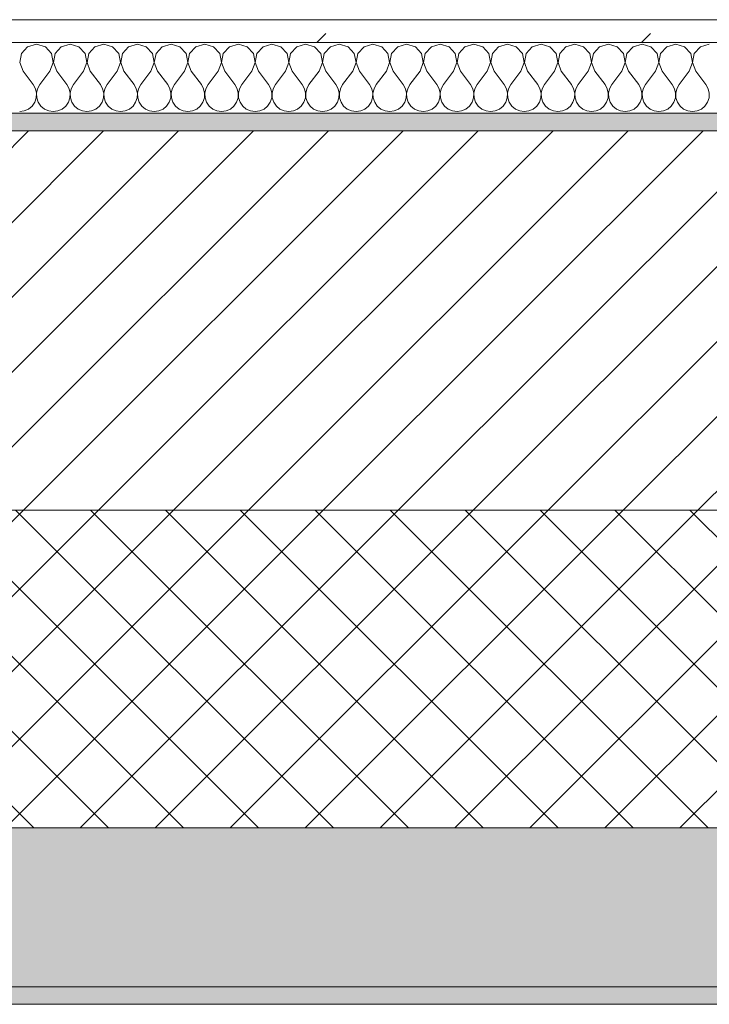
# Model space of a CAD drawing. Header units: millimetres. Extents: x -30280 to 19093, y -19284 to 4746.
# Tile 24 of 132: x -27429 to -27038, y -1699 to -1141. Entities that reach past the tile are written whole.
import ezdxf

# ---------------------------------------------------------------- set-up
doc = ezdxf.new("R2010")
doc.units = ezdxf.units.MM
doc.header["$MEASUREMENT"] = 0
doc.linetypes.add('Wipeout_Contour', pattern=[1000, 0, -1000])
doc.layers.add('12_FAÇ_Façana', color=7, linetype='Continuous')
doc.layers.add('Nuevo_08_E_Envans secs', color=7, linetype='Continuous')
for name, color, linetype, lineweight, true_color in [('12_FAÇ_Façana_Pluma_Nº__102', 7, 'Continuous', 5, 0xcccccc), ('12_FAÇ_Façana_Pluma_Nº__174', 7, 'Continuous', 13, 0xe4ad2c), ('12_FAÇ_Façana_Pluma_Nº__176', 7, 'Continuous', 15, 0x93a0c6), ('Nuevo_08_E_Envans secs_Pluma_Nº__102', 7, 'Continuous', 5, 0xcccccc), ('Nuevo_08_E_Envans secs_Pluma_Nº__177', 7, 'Continuous', 15, 0xf7e046)]:
    doc.layers.add(name, color=color, linetype=linetype, lineweight=lineweight, true_color=true_color)
for name, color, linetype, lineweight in [('12_FAÇ_Façana_Pluma_Nº__2', 8, 'Continuous', 5), ('12_FAÇ_Façana_Pluma_Nº__7', 7, 'Continuous', 5), ('Nuevo_08_E_Envans secs_Pluma_Nº__1', 7, 'Continuous', 5)]:
    doc.layers.add(name, color=color, linetype=linetype, lineweight=lineweight)

# ---------------------------------------------------------------- blocks, each defined once
blk = doc.blocks.new('Muro_4_1', base_point=(-28050.85, -1193.98))
at = {"layer": '12_FAÇ_Façana_Pluma_Nº__102', "linetype": 'Continuous', "lineweight": 0, "true_color": 0xe5e5e5}
for points in [[(-27697.98, -1688.98), (-25366.43, -1688.98), (-25366.43, -1598.98), (-27762.14, -1598.98)], [(-27690.85, -1698.98), (-25366.43, -1698.98), (-25366.43, -1688.98), (-27690.85, -1688.98)]]:
    blk.add_hatch(color=254, dxfattribs=at).paths.add_polyline_path(points)
at = {"layer": '12_FAÇ_Façana_Pluma_Nº__174', "linetype": 'Continuous', "lineweight": 13, "true_color": 0xe4ad2c}
h = blk.add_hatch(dxfattribs=at)
h.set_pattern_fill('SATE_Aislamiento_0001', color=42, style=0, pattern_type=2)
h.set_pattern_definition([(45, (0, 0), (-21.213203, 21.213203), []), (135, (0, 0), (21.213203, 21.213203), [])])
h.paths.add_polyline_path([(-27762.14, -1598.98), (-25366.43, -1598.98), (-25366.43, -1418.98), (-27890.45, -1418.98)])
at = {"layer": '12_FAÇ_Façana_Pluma_Nº__176', "linetype": 'Continuous', "lineweight": 0, "true_color": 0x495063}
blk.add_hatch(color=251, dxfattribs=at).paths.add_polyline_path([(-25366.43, -1193.98), (-28050.85, -1193.98), (-28043.72, -1203.98), (-25366.43, -1203.98)])
at = {"layer": '12_FAÇ_Façana_Pluma_Nº__2', "linetype": 'Continuous', "lineweight": 5}
h = blk.add_hatch(dxfattribs=at)
h.set_pattern_fill('Ceramic_0001', color=8, style=0, pattern_type=2)
h.set_pattern_definition([(45, (0, 0), (-21.213203, 21.213203), [])])
h.paths.add_polyline_path([(-27890.45, -1418.98), (-25366.43, -1418.98), (-25366.43, -1203.98), (-28043.72, -1203.98)])
at = {"layer": '12_FAÇ_Façana_Pluma_Nº__7', "color": 7, "linetype": 'Continuous', "lineweight": 5}
for p, q in [((-25366.43, -1203.98), (-28043.72, -1203.98)), ((-27890.45, -1418.98), (-25366.43, -1418.98)), ((-27762.14, -1598.98), (-25366.43, -1598.98)), ((-27697.98, -1688.98), (-25366.43, -1688.98))]:
    blk.add_line(p, q, dxfattribs=at)
at = {"layer": '12_FAÇ_Façana_Pluma_Nº__7', "color": 7, "linetype": 'Continuous', "lineweight": 5, "flags": 128}
for points in [[(-25366.43, -1193.98), (-28050.85, -1193.98)], [(-27690.85, -1698.98), (-25366.43, -1698.98)]]:
    blk.add_lwpolyline(points, dxfattribs=at)
blk = doc.blocks.new('*X739')
at = {"layer": 'Nuevo_08_E_Envans secs_Pluma_Nº__102', "color": 254, "linetype": 'Continuous', "lineweight": 5, "true_color": 0xcccccc}
for p, q in [((-27419.05, -1154.93), (-27424.05, -1156.35)), ((-27414.04, -1156.35), (-27419.05, -1154.93)), ((-27400, -1154.93), (-27405.01, -1156.35)), ((-27394.99, -1156.35), (-27400, -1154.93)), ((-27380.95, -1154.93), (-27385.96, -1156.35)), ((-27375.95, -1156.35), (-27380.95, -1154.93)), ((-27361.9, -1154.93), (-27366.91, -1156.35)), ((-27356.9, -1156.35), (-27361.9, -1154.93)), ((-27342.86, -1154.93), (-27347.86, -1156.35)), ((-27337.85, -1156.35), (-27342.86, -1154.93)), ((-27323.81, -1154.93), (-27328.82, -1156.35)), ((-27318.8, -1156.35), (-27323.81, -1154.93)), ((-27304.76, -1154.93), (-27309.77, -1156.35)), ((-27299.75, -1156.35), (-27304.76, -1154.93)), ((-27285.71, -1154.93), (-27290.72, -1156.35)), ((-27280.71, -1156.35), (-27285.71, -1154.93)), ((-27266.67, -1154.93), (-27271.67, -1156.35)), ((-27261.66, -1156.35), (-27266.67, -1154.93)), ((-27247.62, -1154.93), (-27252.63, -1156.35)), ((-27242.61, -1156.35), (-27247.62, -1154.93)), ((-27228.57, -1154.93), (-27233.58, -1156.35)), ((-27223.56, -1156.35), (-27228.57, -1154.93)), ((-27209.52, -1154.93), (-27214.53, -1156.35)), ((-27204.52, -1156.35), (-27209.52, -1154.93)), ((-27190.48, -1154.93), (-27195.48, -1156.35)), ((-27185.47, -1156.35), (-27190.48, -1154.93)), ((-27171.43, -1154.93), (-27176.44, -1156.35)), ((-27166.42, -1156.35), (-27171.43, -1154.93)), ((-27152.38, -1154.93), (-27157.39, -1156.35)), ((-27147.37, -1156.35), (-27152.38, -1154.93)), ((-27133.33, -1154.93), (-27138.34, -1156.35)), ((-27128.33, -1156.35), (-27133.33, -1154.93)), ((-27114.29, -1154.93), (-27119.29, -1156.35)), ((-27109.28, -1156.35), (-27114.29, -1154.93)), ((-27095.24, -1154.93), (-27100.25, -1156.35)), ((-27090.23, -1156.35), (-27095.24, -1154.93)), ((-27076.19, -1154.93), (-27081.2, -1156.35)), ((-27071.18, -1156.35), (-27076.19, -1154.93)), ((-27057.14, -1154.93), (-27062.15, -1156.35)), ((-27052.14, -1156.35), (-27057.14, -1154.93)), ((-27038.1, -1154.93), (-27043.1, -1156.35)), ((-27427.57, -1160.19), (-27428.53, -1165.31)), ((-27424.05, -1156.35), (-27427.57, -1160.19)), ((-27410.53, -1160.19), (-27414.04, -1156.35)), ((-27409.56, -1165.31), (-27410.53, -1160.19)), ((-27408.52, -1160.19), (-27409.49, -1165.31)), ((-27405.01, -1156.35), (-27408.52, -1160.19)), ((-27391.48, -1160.19), (-27394.99, -1156.35)), ((-27390.51, -1165.31), (-27391.48, -1160.19)), ((-27389.47, -1160.19), (-27390.44, -1165.31)), ((-27385.96, -1156.35), (-27389.47, -1160.19)), ((-27372.43, -1160.19), (-27375.95, -1156.35)), ((-27371.47, -1165.31), (-27372.43, -1160.19)), ((-27370.42, -1160.19), (-27371.39, -1165.31)), ((-27366.91, -1156.35), (-27370.42, -1160.19)), ((-27353.39, -1160.19), (-27356.9, -1156.35)), ((-27352.42, -1165.31), (-27353.39, -1160.19)), ((-27351.38, -1160.19), (-27352.34, -1165.31)), ((-27347.86, -1156.35), (-27351.38, -1160.19)), ((-27334.34, -1160.19), (-27337.85, -1156.35)), ((-27333.37, -1165.31), (-27334.34, -1160.19)), ((-27332.33, -1160.19), (-27333.29, -1165.31)), ((-27328.82, -1156.35), (-27332.33, -1160.19)), ((-27315.29, -1160.19), (-27318.8, -1156.35)), ((-27314.32, -1165.31), (-27315.29, -1160.19)), ((-27313.28, -1160.19), (-27314.25, -1165.31)), ((-27309.77, -1156.35), (-27313.28, -1160.19)), ((-27296.24, -1160.19), (-27299.75, -1156.35)), ((-27295.28, -1165.31), (-27296.24, -1160.19)), ((-27294.23, -1160.19), (-27295.2, -1165.31)), ((-27290.72, -1156.35), (-27294.23, -1160.19)), ((-27277.2, -1160.19), (-27280.71, -1156.35)), ((-27276.23, -1165.31), (-27277.2, -1160.19)), ((-27275.19, -1160.19), (-27276.15, -1165.31)), ((-27271.67, -1156.35), (-27275.19, -1160.19)), ((-27258.15, -1160.19), (-27261.66, -1156.35)), ((-27257.18, -1165.31), (-27258.15, -1160.19)), ((-27256.14, -1160.19), (-27257.1, -1165.31)), ((-27252.63, -1156.35), (-27256.14, -1160.19)), ((-27239.1, -1160.19), (-27242.61, -1156.35)), ((-27238.13, -1165.31), (-27239.1, -1160.19)), ((-27237.09, -1160.19), (-27238.06, -1165.31)), ((-27233.58, -1156.35), (-27237.09, -1160.19)), ((-27220.05, -1160.19), (-27223.56, -1156.35)), ((-27219.09, -1165.31), (-27220.05, -1160.19)), ((-27218.04, -1160.19), (-27219.01, -1165.31)), ((-27214.53, -1156.35), (-27218.04, -1160.19)), ((-27201.01, -1160.19), (-27204.52, -1156.35)), ((-27200.04, -1165.31), (-27201.01, -1160.19)), ((-27198.99, -1160.19), (-27199.96, -1165.31)), ((-27195.48, -1156.35), (-27198.99, -1160.19)), ((-27181.96, -1160.19), (-27185.47, -1156.35)), ((-27180.99, -1165.31), (-27181.96, -1160.19)), ((-27179.95, -1160.19), (-27180.91, -1165.31)), ((-27176.44, -1156.35), (-27179.95, -1160.19)), ((-27162.91, -1160.19), (-27166.42, -1156.35)), ((-27161.94, -1165.31), (-27162.91, -1160.19)), ((-27160.9, -1160.19), (-27161.87, -1165.31)), ((-27157.39, -1156.35), (-27160.9, -1160.19)), ((-27143.86, -1160.19), (-27147.37, -1156.35)), ((-27142.9, -1165.31), (-27143.86, -1160.19)), ((-27141.85, -1160.19), (-27142.82, -1165.31)), ((-27138.34, -1156.35), (-27141.85, -1160.19)), ((-27124.81, -1160.19), (-27128.33, -1156.35)), ((-27123.85, -1165.31), (-27124.81, -1160.19)), ((-27122.8, -1160.19), (-27123.77, -1165.31)), ((-27119.29, -1156.35), (-27122.8, -1160.19)), ((-27105.77, -1160.19), (-27109.28, -1156.35)), ((-27104.8, -1165.31), (-27105.77, -1160.19)), ((-27103.76, -1160.19), (-27104.72, -1165.31)), ((-27100.25, -1156.35), (-27103.76, -1160.19)), ((-27086.72, -1160.19), (-27090.23, -1156.35)), ((-27085.75, -1165.31), (-27086.72, -1160.19)), ((-27084.71, -1160.19), (-27085.68, -1165.31)), ((-27081.2, -1156.35), (-27084.71, -1160.19)), ((-27067.67, -1160.19), (-27071.18, -1156.35)), ((-27066.71, -1165.31), (-27067.67, -1160.19)), ((-27065.66, -1160.19), (-27066.63, -1165.31)), ((-27062.15, -1156.35), (-27065.66, -1160.19)), ((-27048.62, -1160.19), (-27052.14, -1156.35)), ((-27047.66, -1165.31), (-27048.62, -1160.19)), ((-27046.61, -1160.19), (-27047.58, -1165.31)), ((-27043.1, -1156.35), (-27046.61, -1160.19)), ((-27428.53, -1165.31), (-27426.67, -1170.17)), ((-27411.43, -1170.17), (-27409.56, -1165.31)), ((-27409.49, -1165.31), (-27407.62, -1170.17)), ((-27392.38, -1170.17), (-27390.51, -1165.31)), ((-27390.44, -1165.31), (-27388.57, -1170.17)), ((-27373.33, -1170.17), (-27371.47, -1165.31)), ((-27371.39, -1165.31), (-27369.52, -1170.17)), ((-27354.29, -1170.17), (-27352.42, -1165.31)), ((-27352.34, -1165.31), (-27350.48, -1170.17)), ((-27335.24, -1170.17), (-27333.37, -1165.31)), ((-27333.29, -1165.31), (-27331.43, -1170.17)), ((-27316.19, -1170.17), (-27314.32, -1165.31)), ((-27314.25, -1165.31), (-27312.38, -1170.17)), ((-27297.14, -1170.17), (-27295.28, -1165.31)), ((-27295.2, -1165.31), (-27293.33, -1170.17)), ((-27278.1, -1170.17), (-27276.23, -1165.31)), ((-27276.15, -1165.31), (-27274.29, -1170.17)), ((-27259.05, -1170.17), (-27257.18, -1165.31)), ((-27257.1, -1165.31), (-27255.24, -1170.17)), ((-27240, -1170.17), (-27238.13, -1165.31)), ((-27238.06, -1165.31), (-27236.19, -1170.17)), ((-27220.95, -1170.17), (-27219.09, -1165.31)), ((-27219.01, -1165.31), (-27217.14, -1170.17)), ((-27201.9, -1170.17), (-27200.04, -1165.31)), ((-27199.96, -1165.31), (-27198.1, -1170.17)), ((-27182.86, -1170.17), (-27180.99, -1165.31)), ((-27180.91, -1165.31), (-27179.05, -1170.17)), ((-27163.81, -1170.17), (-27161.94, -1165.31)), ((-27161.87, -1165.31), (-27160, -1170.17)), ((-27144.76, -1170.17), (-27142.9, -1165.31)), ((-27142.82, -1165.31), (-27140.95, -1170.17)), ((-27125.71, -1170.17), (-27123.85, -1165.31)), ((-27123.77, -1165.31), (-27121.9, -1170.17)), ((-27106.67, -1170.17), (-27104.8, -1165.31)), ((-27104.72, -1165.31), (-27102.86, -1170.17)), ((-27087.62, -1170.17), (-27085.75, -1165.31)), ((-27085.68, -1165.31), (-27083.81, -1170.17)), ((-27068.57, -1170.17), (-27066.71, -1165.31)), ((-27066.63, -1165.31), (-27064.76, -1170.17)), ((-27049.52, -1170.17), (-27047.66, -1165.31)), ((-27047.58, -1165.31), (-27045.71, -1170.17)), ((-27426.67, -1170.17), (-27420.95, -1177.79)), ((-27411.43, -1170.17), (-27417.14, -1177.79)), ((-27407.62, -1170.17), (-27401.9, -1177.79)), ((-27392.38, -1170.17), (-27398.1, -1177.79)), ((-27388.57, -1170.17), (-27382.86, -1177.79)), ((-27373.33, -1170.17), (-27379.05, -1177.79)), ((-27369.52, -1170.17), (-27363.81, -1177.79)), ((-27354.29, -1170.17), (-27360, -1177.79)), ((-27350.48, -1170.17), (-27344.76, -1177.79)), ((-27335.24, -1170.17), (-27340.95, -1177.79)), ((-27331.43, -1170.17), (-27325.71, -1177.79)), ((-27316.19, -1170.17), (-27321.9, -1177.79)), ((-27312.38, -1170.17), (-27306.67, -1177.79)), ((-27297.14, -1170.17), (-27302.86, -1177.79)), ((-27293.33, -1170.17), (-27287.62, -1177.79)), ((-27278.1, -1170.17), (-27283.81, -1177.79)), ((-27274.29, -1170.17), (-27268.57, -1177.79)), ((-27259.05, -1170.17), (-27264.76, -1177.79)), ((-27255.24, -1170.17), (-27249.52, -1177.79)), ((-27240, -1170.17), (-27245.71, -1177.79)), ((-27236.19, -1170.17), (-27230.48, -1177.79)), ((-27220.95, -1170.17), (-27226.67, -1177.79)), ((-27217.14, -1170.17), (-27211.43, -1177.79)), ((-27201.9, -1170.17), (-27207.62, -1177.79)), ((-27198.1, -1170.17), (-27192.38, -1177.79)), ((-27182.86, -1170.17), (-27188.57, -1177.79)), ((-27179.05, -1170.17), (-27173.33, -1177.79)), ((-27163.81, -1170.17), (-27169.52, -1177.79)), ((-27160, -1170.17), (-27154.29, -1177.79)), ((-27144.76, -1170.17), (-27150.48, -1177.79)), ((-27140.95, -1170.17), (-27135.24, -1177.79)), ((-27125.71, -1170.17), (-27131.43, -1177.79)), ((-27121.9, -1170.17), (-27116.19, -1177.79)), ((-27106.67, -1170.17), (-27112.38, -1177.79)), ((-27102.86, -1170.17), (-27097.14, -1177.79)), ((-27087.62, -1170.17), (-27093.33, -1177.79)), ((-27083.81, -1170.17), (-27078.1, -1177.79)), ((-27068.57, -1170.17), (-27074.29, -1177.79)), ((-27064.76, -1170.17), (-27059.05, -1177.79)), ((-27049.52, -1170.17), (-27055.24, -1177.79)), ((-27045.71, -1170.17), (-27040, -1177.79)), ((-27419.68, -1180.08), (-27420.95, -1177.79)), ((-27419.09, -1182.64), (-27419.68, -1180.08)), ((-27419.21, -1185.27), (-27419.09, -1182.64)), ((-27418.41, -1180.08), (-27419.01, -1182.64)), ((-27419.01, -1182.64), (-27418.88, -1185.27)), ((-27417.14, -1177.79), (-27418.41, -1180.08)), ((-27400.63, -1180.08), (-27401.9, -1177.79)), ((-27400.04, -1182.64), (-27400.63, -1180.08)), ((-27400.17, -1185.27), (-27400.04, -1182.64)), ((-27399.37, -1180.08), (-27399.96, -1182.64)), ((-27399.96, -1182.64), (-27399.83, -1185.27)), ((-27398.1, -1177.79), (-27399.37, -1180.08)), ((-27381.59, -1180.08), (-27382.86, -1177.79)), ((-27380.99, -1182.64), (-27381.59, -1180.08)), ((-27381.12, -1185.27), (-27380.99, -1182.64)), ((-27380.32, -1180.08), (-27380.91, -1182.64)), ((-27380.91, -1182.64), (-27380.79, -1185.27)), ((-27379.05, -1177.79), (-27380.32, -1180.08)), ((-27362.54, -1180.08), (-27363.81, -1177.79)), ((-27361.94, -1182.64), (-27362.54, -1180.08)), ((-27362.07, -1185.27), (-27361.94, -1182.64)), ((-27361.27, -1180.08), (-27361.87, -1182.64)), ((-27361.87, -1182.64), (-27361.74, -1185.27)), ((-27360, -1177.79), (-27361.27, -1180.08)), ((-27343.49, -1180.08), (-27344.76, -1177.79)), ((-27342.9, -1182.64), (-27343.49, -1180.08)), ((-27343.02, -1185.27), (-27342.9, -1182.64)), ((-27342.22, -1180.08), (-27342.82, -1182.64)), ((-27342.82, -1182.64), (-27342.69, -1185.27)), ((-27340.95, -1177.79), (-27342.22, -1180.08)), ((-27324.44, -1180.08), (-27325.71, -1177.79)), ((-27323.85, -1182.64), (-27324.44, -1180.08)), ((-27323.98, -1185.27), (-27323.85, -1182.64)), ((-27323.18, -1180.08), (-27323.77, -1182.64)), ((-27323.77, -1182.64), (-27323.64, -1185.27)), ((-27321.9, -1177.79), (-27323.18, -1180.08)), ((-27305.4, -1180.08), (-27306.67, -1177.79)), ((-27304.8, -1182.64), (-27305.4, -1180.08)), ((-27304.93, -1185.27), (-27304.8, -1182.64)), ((-27304.13, -1180.08), (-27304.72, -1182.64)), ((-27304.72, -1182.64), (-27304.6, -1185.27)), ((-27302.86, -1177.79), (-27304.13, -1180.08)), ((-27286.35, -1180.08), (-27287.62, -1177.79)), ((-27285.75, -1182.64), (-27286.35, -1180.08)), ((-27285.88, -1185.27), (-27285.75, -1182.64)), ((-27285.08, -1180.08), (-27285.68, -1182.64)), ((-27285.68, -1182.64), (-27285.55, -1185.27)), ((-27283.81, -1177.79), (-27285.08, -1180.08)), ((-27267.3, -1180.08), (-27268.57, -1177.79)), ((-27266.71, -1182.64), (-27267.3, -1180.08)), ((-27266.83, -1185.27), (-27266.71, -1182.64)), ((-27266.03, -1180.08), (-27266.63, -1182.64)), ((-27266.63, -1182.64), (-27266.5, -1185.27)), ((-27264.76, -1177.79), (-27266.03, -1180.08)), ((-27248.25, -1180.08), (-27249.52, -1177.79)), ((-27247.66, -1182.64), (-27248.25, -1180.08)), ((-27247.78, -1185.27), (-27247.66, -1182.64)), ((-27246.99, -1180.08), (-27247.58, -1182.64)), ((-27247.58, -1182.64), (-27247.45, -1185.27)), ((-27245.71, -1177.79), (-27246.99, -1180.08)), ((-27229.2, -1180.08), (-27230.48, -1177.79)), ((-27228.61, -1182.64), (-27229.2, -1180.08)), ((-27228.74, -1185.27), (-27228.61, -1182.64)), ((-27227.94, -1180.08), (-27228.53, -1182.64)), ((-27228.53, -1182.64), (-27228.41, -1185.27)), ((-27226.67, -1177.79), (-27227.94, -1180.08)), ((-27210.16, -1180.08), (-27211.43, -1177.79)), ((-27209.56, -1182.64), (-27210.16, -1180.08)), ((-27209.69, -1185.27), (-27209.56, -1182.64)), ((-27208.89, -1180.08), (-27209.49, -1182.64)), ((-27209.49, -1182.64), (-27209.36, -1185.27)), ((-27207.62, -1177.79), (-27208.89, -1180.08)), ((-27191.11, -1180.08), (-27192.38, -1177.79)), ((-27190.51, -1182.64), (-27191.11, -1180.08)), ((-27190.64, -1185.27), (-27190.51, -1182.64)), ((-27189.84, -1180.08), (-27190.44, -1182.64)), ((-27190.44, -1182.64), (-27190.31, -1185.27)), ((-27188.57, -1177.79), (-27189.84, -1180.08)), ((-27172.06, -1180.08), (-27173.33, -1177.79)), ((-27171.47, -1182.64), (-27172.06, -1180.08)), ((-27171.59, -1185.27), (-27171.47, -1182.64)), ((-27170.8, -1180.08), (-27171.39, -1182.64)), ((-27171.39, -1182.64), (-27171.26, -1185.27)), ((-27169.52, -1177.79), (-27170.8, -1180.08)), ((-27153.01, -1180.08), (-27154.29, -1177.79)), ((-27152.42, -1182.64), (-27153.01, -1180.08)), ((-27152.55, -1185.27), (-27152.42, -1182.64)), ((-27151.75, -1180.08), (-27152.34, -1182.64)), ((-27152.34, -1182.64), (-27152.22, -1185.27)), ((-27150.48, -1177.79), (-27151.75, -1180.08)), ((-27133.97, -1180.08), (-27135.24, -1177.79)), ((-27133.37, -1182.64), (-27133.97, -1180.08)), ((-27133.5, -1185.27), (-27133.37, -1182.64)), ((-27132.7, -1180.08), (-27133.29, -1182.64)), ((-27133.29, -1182.64), (-27133.17, -1185.27)), ((-27131.43, -1177.79), (-27132.7, -1180.08)), ((-27114.92, -1180.08), (-27116.19, -1177.79)), ((-27114.32, -1182.64), (-27114.92, -1180.08)), ((-27114.45, -1185.27), (-27114.32, -1182.64)), ((-27113.65, -1180.08), (-27114.25, -1182.64)), ((-27114.25, -1182.64), (-27114.12, -1185.27)), ((-27112.38, -1177.79), (-27113.65, -1180.08)), ((-27095.87, -1180.08), (-27097.14, -1177.79)), ((-27095.28, -1182.64), (-27095.87, -1180.08)), ((-27095.4, -1185.27), (-27095.28, -1182.64)), ((-27094.6, -1180.08), (-27095.2, -1182.64)), ((-27095.2, -1182.64), (-27095.07, -1185.27)), ((-27093.33, -1177.79), (-27094.6, -1180.08)), ((-27076.82, -1180.08), (-27078.1, -1177.79)), ((-27076.23, -1182.64), (-27076.82, -1180.08)), ((-27076.36, -1185.27), (-27076.23, -1182.64)), ((-27075.56, -1180.08), (-27076.15, -1182.64)), ((-27076.15, -1182.64), (-27076.02, -1185.27)), ((-27074.29, -1177.79), (-27075.56, -1180.08)), ((-27057.78, -1180.08), (-27059.05, -1177.79)), ((-27057.18, -1182.64), (-27057.78, -1180.08)), ((-27057.31, -1185.27), (-27057.18, -1182.64)), ((-27056.51, -1180.08), (-27057.1, -1182.64)), ((-27057.1, -1182.64), (-27056.98, -1185.27)), ((-27055.24, -1177.79), (-27056.51, -1180.08)), ((-27038.73, -1180.08), (-27040, -1177.79)), ((-27038.13, -1182.64), (-27038.73, -1180.08)), ((-27038.26, -1185.27), (-27038.13, -1182.64)), ((-27421.54, -1189.92), (-27420.05, -1187.76)), ((-27420.05, -1187.76), (-27419.21, -1185.27)), ((-27418.88, -1185.27), (-27418.04, -1187.76)), ((-27418.04, -1187.76), (-27416.55, -1189.92)), ((-27402.49, -1189.92), (-27401.01, -1187.76)), ((-27401.01, -1187.76), (-27400.17, -1185.27)), ((-27399.83, -1185.27), (-27398.99, -1187.76)), ((-27398.99, -1187.76), (-27397.51, -1189.92)), ((-27383.45, -1189.92), (-27381.96, -1187.76)), ((-27381.96, -1187.76), (-27381.12, -1185.27)), ((-27380.79, -1185.27), (-27379.95, -1187.76)), ((-27379.95, -1187.76), (-27378.46, -1189.92)), ((-27364.4, -1189.92), (-27362.91, -1187.76)), ((-27362.91, -1187.76), (-27362.07, -1185.27)), ((-27361.74, -1185.27), (-27360.9, -1187.76)), ((-27360.9, -1187.76), (-27359.41, -1189.92)), ((-27345.35, -1189.92), (-27343.86, -1187.76)), ((-27343.86, -1187.76), (-27343.02, -1185.27)), ((-27342.69, -1185.27), (-27341.85, -1187.76)), ((-27341.85, -1187.76), (-27340.36, -1189.92)), ((-27326.3, -1189.92), (-27324.81, -1187.76)), ((-27324.81, -1187.76), (-27323.98, -1185.27)), ((-27323.64, -1185.27), (-27322.8, -1187.76)), ((-27322.8, -1187.76), (-27321.32, -1189.92)), ((-27307.26, -1189.92), (-27305.77, -1187.76)), ((-27305.77, -1187.76), (-27304.93, -1185.27)), ((-27304.6, -1185.27), (-27303.76, -1187.76)), ((-27303.76, -1187.76), (-27302.27, -1189.92)), ((-27288.21, -1189.92), (-27286.72, -1187.76)), ((-27286.72, -1187.76), (-27285.88, -1185.27)), ((-27285.55, -1185.27), (-27284.71, -1187.76)), ((-27284.71, -1187.76), (-27283.22, -1189.92)), ((-27269.16, -1189.92), (-27267.67, -1187.76)), ((-27267.67, -1187.76), (-27266.83, -1185.27)), ((-27266.5, -1185.27), (-27265.66, -1187.76)), ((-27265.66, -1187.76), (-27264.17, -1189.92)), ((-27250.11, -1189.92), (-27248.62, -1187.76)), ((-27248.62, -1187.76), (-27247.78, -1185.27)), ((-27247.45, -1185.27), (-27246.61, -1187.76)), ((-27246.61, -1187.76), (-27245.13, -1189.92)), ((-27231.06, -1189.92), (-27229.58, -1187.76)), ((-27229.58, -1187.76), (-27228.74, -1185.27)), ((-27228.41, -1185.27), (-27227.57, -1187.76)), ((-27227.57, -1187.76), (-27226.08, -1189.92)), ((-27212.02, -1189.92), (-27210.53, -1187.76)), ((-27210.53, -1187.76), (-27209.69, -1185.27)), ((-27209.36, -1185.27), (-27208.52, -1187.76)), ((-27208.52, -1187.76), (-27207.03, -1189.92)), ((-27192.97, -1189.92), (-27191.48, -1187.76)), ((-27191.48, -1187.76), (-27190.64, -1185.27)), ((-27190.31, -1185.27), (-27189.47, -1187.76)), ((-27189.47, -1187.76), (-27187.98, -1189.92)), ((-27173.92, -1189.92), (-27172.43, -1187.76)), ((-27172.43, -1187.76), (-27171.59, -1185.27)), ((-27171.26, -1185.27), (-27170.42, -1187.76)), ((-27170.42, -1187.76), (-27168.94, -1189.92)), ((-27154.87, -1189.92), (-27153.39, -1187.76)), ((-27153.39, -1187.76), (-27152.55, -1185.27)), ((-27152.22, -1185.27), (-27151.38, -1187.76)), ((-27151.38, -1187.76), (-27149.89, -1189.92)), ((-27135.83, -1189.92), (-27134.34, -1187.76)), ((-27134.34, -1187.76), (-27133.5, -1185.27)), ((-27133.17, -1185.27), (-27132.33, -1187.76)), ((-27132.33, -1187.76), (-27130.84, -1189.92)), ((-27116.78, -1189.92), (-27115.29, -1187.76)), ((-27115.29, -1187.76), (-27114.45, -1185.27)), ((-27114.12, -1185.27), (-27113.28, -1187.76)), ((-27113.28, -1187.76), (-27111.79, -1189.92)), ((-27097.73, -1189.92), (-27096.24, -1187.76)), ((-27096.24, -1187.76), (-27095.4, -1185.27)), ((-27095.07, -1185.27), (-27094.23, -1187.76)), ((-27094.23, -1187.76), (-27092.74, -1189.92)), ((-27078.68, -1189.92), (-27077.2, -1187.76)), ((-27077.2, -1187.76), (-27076.36, -1185.27)), ((-27076.02, -1185.27), (-27075.19, -1187.76)), ((-27075.19, -1187.76), (-27073.7, -1189.92)), ((-27059.64, -1189.92), (-27058.15, -1187.76)), ((-27058.15, -1187.76), (-27057.31, -1185.27)), ((-27056.98, -1185.27), (-27056.14, -1187.76)), ((-27056.14, -1187.76), (-27054.65, -1189.92)), ((-27040.59, -1189.92), (-27039.1, -1187.76)), ((-27039.1, -1187.76), (-27038.26, -1185.27)), ((-27428.57, -1193.02), (-27425.97, -1192.66)), ((-27425.97, -1192.66), (-27423.56, -1191.6)), ((-27423.56, -1191.6), (-27421.54, -1189.92)), ((-27416.55, -1189.92), (-27414.53, -1191.6)), ((-27414.53, -1191.6), (-27412.13, -1192.66)), ((-27412.13, -1192.66), (-27409.52, -1193.02)), ((-27409.52, -1193.02), (-27406.92, -1192.66)), ((-27406.92, -1192.66), (-27404.52, -1191.6)), ((-27404.52, -1191.6), (-27402.49, -1189.92)), ((-27397.51, -1189.92), (-27395.48, -1191.6)), ((-27395.48, -1191.6), (-27393.08, -1192.66)), ((-27393.08, -1192.66), (-27390.48, -1193.02)), ((-27390.48, -1193.02), (-27387.87, -1192.66)), ((-27387.87, -1192.66), (-27385.47, -1191.6)), ((-27385.47, -1191.6), (-27383.45, -1189.92)), ((-27378.46, -1189.92), (-27376.44, -1191.6)), ((-27376.44, -1191.6), (-27374.03, -1192.66)), ((-27374.03, -1192.66), (-27371.43, -1193.02)), ((-27371.43, -1193.02), (-27368.83, -1192.66)), ((-27368.83, -1192.66), (-27366.42, -1191.6)), ((-27366.42, -1191.6), (-27364.4, -1189.92)), ((-27359.41, -1189.92), (-27357.39, -1191.6)), ((-27357.39, -1191.6), (-27354.98, -1192.66)), ((-27354.98, -1192.66), (-27352.38, -1193.02)), ((-27352.38, -1193.02), (-27349.78, -1192.66)), ((-27349.78, -1192.66), (-27347.37, -1191.6)), ((-27347.37, -1191.6), (-27345.35, -1189.92)), ((-27340.36, -1189.92), (-27338.34, -1191.6)), ((-27338.34, -1191.6), (-27335.94, -1192.66)), ((-27335.94, -1192.66), (-27333.33, -1193.02)), ((-27333.33, -1193.02), (-27330.73, -1192.66)), ((-27330.73, -1192.66), (-27328.33, -1191.6)), ((-27328.33, -1191.6), (-27326.3, -1189.92)), ((-27321.32, -1189.92), (-27319.29, -1191.6)), ((-27319.29, -1191.6), (-27316.89, -1192.66)), ((-27316.89, -1192.66), (-27314.29, -1193.02)), ((-27314.29, -1193.02), (-27311.68, -1192.66)), ((-27311.68, -1192.66), (-27309.28, -1191.6)), ((-27309.28, -1191.6), (-27307.26, -1189.92)), ((-27302.27, -1189.92), (-27300.25, -1191.6)), ((-27300.25, -1191.6), (-27297.84, -1192.66)), ((-27297.84, -1192.66), (-27295.24, -1193.02)), ((-27295.24, -1193.02), (-27292.64, -1192.66)), ((-27292.64, -1192.66), (-27290.23, -1191.6)), ((-27290.23, -1191.6), (-27288.21, -1189.92)), ((-27283.22, -1189.92), (-27281.2, -1191.6)), ((-27281.2, -1191.6), (-27278.79, -1192.66)), ((-27278.79, -1192.66), (-27276.19, -1193.02)), ((-27276.19, -1193.02), (-27273.59, -1192.66)), ((-27273.59, -1192.66), (-27271.18, -1191.6)), ((-27271.18, -1191.6), (-27269.16, -1189.92)), ((-27264.17, -1189.92), (-27262.15, -1191.6)), ((-27262.15, -1191.6), (-27259.75, -1192.66)), ((-27259.75, -1192.66), (-27257.14, -1193.02)), ((-27257.14, -1193.02), (-27254.54, -1192.66)), ((-27254.54, -1192.66), (-27252.14, -1191.6)), ((-27252.14, -1191.6), (-27250.11, -1189.92)), ((-27245.13, -1189.92), (-27243.1, -1191.6)), ((-27243.1, -1191.6), (-27240.7, -1192.66)), ((-27240.7, -1192.66), (-27238.1, -1193.02)), ((-27238.1, -1193.02), (-27235.49, -1192.66)), ((-27235.49, -1192.66), (-27233.09, -1191.6)), ((-27233.09, -1191.6), (-27231.06, -1189.92)), ((-27226.08, -1189.92), (-27224.05, -1191.6)), ((-27224.05, -1191.6), (-27221.65, -1192.66)), ((-27221.65, -1192.66), (-27219.05, -1193.02)), ((-27219.05, -1193.02), (-27216.45, -1192.66)), ((-27216.45, -1192.66), (-27214.04, -1191.6)), ((-27214.04, -1191.6), (-27212.02, -1189.92)), ((-27207.03, -1189.92), (-27205.01, -1191.6)), ((-27205.01, -1191.6), (-27202.6, -1192.66)), ((-27202.6, -1192.66), (-27200, -1193.02)), ((-27200, -1193.02), (-27197.4, -1192.66)), ((-27197.4, -1192.66), (-27194.99, -1191.6)), ((-27194.99, -1191.6), (-27192.97, -1189.92)), ((-27187.98, -1189.92), (-27185.96, -1191.6)), ((-27185.96, -1191.6), (-27183.55, -1192.66)), ((-27183.55, -1192.66), (-27180.95, -1193.02)), ((-27180.95, -1193.02), (-27178.35, -1192.66)), ((-27178.35, -1192.66), (-27175.95, -1191.6)), ((-27175.95, -1191.6), (-27173.92, -1189.92)), ((-27168.94, -1189.92), (-27166.91, -1191.6)), ((-27166.91, -1191.6), (-27164.51, -1192.66)), ((-27164.51, -1192.66), (-27161.9, -1193.02)), ((-27161.9, -1193.02), (-27159.3, -1192.66)), ((-27159.3, -1192.66), (-27156.9, -1191.6)), ((-27156.9, -1191.6), (-27154.87, -1189.92)), ((-27149.89, -1189.92), (-27147.86, -1191.6)), ((-27147.86, -1191.6), (-27145.46, -1192.66)), ((-27145.46, -1192.66), (-27142.86, -1193.02)), ((-27142.86, -1193.02), (-27140.25, -1192.66)), ((-27140.25, -1192.66), (-27137.85, -1191.6)), ((-27137.85, -1191.6), (-27135.83, -1189.92)), ((-27130.84, -1189.92), (-27128.82, -1191.6)), ((-27128.82, -1191.6), (-27126.41, -1192.66)), ((-27126.41, -1192.66), (-27123.81, -1193.02)), ((-27123.81, -1193.02), (-27121.21, -1192.66)), ((-27121.21, -1192.66), (-27118.8, -1191.6)), ((-27118.8, -1191.6), (-27116.78, -1189.92)), ((-27111.79, -1189.92), (-27109.77, -1191.6)), ((-27109.77, -1191.6), (-27107.36, -1192.66)), ((-27107.36, -1192.66), (-27104.76, -1193.02)), ((-27104.76, -1193.02), (-27102.16, -1192.66)), ((-27102.16, -1192.66), (-27099.75, -1191.6)), ((-27099.75, -1191.6), (-27097.73, -1189.92)), ((-27092.74, -1189.92), (-27090.72, -1191.6)), ((-27090.72, -1191.6), (-27088.32, -1192.66)), ((-27088.32, -1192.66), (-27085.71, -1193.02)), ((-27085.71, -1193.02), (-27083.11, -1192.66)), ((-27083.11, -1192.66), (-27080.71, -1191.6)), ((-27080.71, -1191.6), (-27078.68, -1189.92)), ((-27073.7, -1189.92), (-27071.67, -1191.6)), ((-27071.67, -1191.6), (-27069.27, -1192.66)), ((-27069.27, -1192.66), (-27066.67, -1193.02)), ((-27066.67, -1193.02), (-27064.06, -1192.66)), ((-27064.06, -1192.66), (-27061.66, -1191.6)), ((-27061.66, -1191.6), (-27059.64, -1189.92)), ((-27054.65, -1189.92), (-27052.63, -1191.6)), ((-27052.63, -1191.6), (-27050.22, -1192.66)), ((-27050.22, -1192.66), (-27047.62, -1193.02)), ((-27047.62, -1193.02), (-27045.02, -1192.66)), ((-27045.02, -1192.66), (-27042.61, -1191.6)), ((-27042.61, -1191.6), (-27040.59, -1189.92))]:
    blk.add_line(p, q, dxfattribs=at)
blk = doc.blocks.new('Muro_116_1', base_point=(-27904.85, -1128.98))
at = {"layer": 'Nuevo_08_E_Envans secs_Pluma_Nº__1', "color": 7, "linetype": 'Continuous', "lineweight": 5, "flags": 128}
blk.add_lwpolyline([(-27942.85, -1193.98), (-25366.43, -1193.98)], dxfattribs=at)
at = {"color": 254, "linetype": 'Wipeout_Contour', "lineweight": 0, "ltscale": 106665.583995}
blk.add_wipeout([(-27916.85, -1153.98), (-25366.43, -1153.98), (-25366.43, -1140.98), (-27916.85, -1140.98)], dxfattribs=at).dxf.layer = 'Nuevo_08_E_Envans secs'
at = {"layer": 'Nuevo_08_E_Envans secs_Pluma_Nº__177', "linetype": 'Continuous', "lineweight": 15, "true_color": 0xf7e046}
h = blk.add_hatch(dxfattribs=at)
h.set_pattern_fill('Panellat_HPL_0001', color=53, style=0, pattern_type=2)
h.set_pattern_definition([(45, (0, 0), (-183.8478, 183.8478), [195, -65]), (45, (7e-14, 183.85), (-183.8478, 183.8478), [195, -65])])
h.paths.add_polyline_path([(-27916.85, -1153.98), (-25366.43, -1153.98), (-25366.43, -1140.98), (-27916.85, -1140.98)])
at = {"layer": 'Nuevo_08_E_Envans secs_Pluma_Nº__1', "color": 7, "linetype": 'Continuous', "lineweight": 5}
for p, q in [((-25366.43, -1140.98), (-27916.85, -1140.98)), ((-25366.43, -1153.98), (-27929.85, -1153.98))]:
    blk.add_line(p, q, dxfattribs=at)
at = {"layer": 'Nuevo_08_E_Envans secs', "color": 7, "lineweight": 20}
blk.add_blockref('*X739', (0, 0), dxfattribs=at)

msp = doc.modelspace()

# ---------------------------------------------------------------- block references
at = {"layer": '12_FAÇ_Façana', "color": 7, "lineweight": 20}
msp.add_blockref('Muro_4_1', (-28050.85, -1193.98), dxfattribs=at)

# ---------------------------------------------------------------- next in the draw order: block references
at = {"layer": 'Nuevo_08_E_Envans secs', "color": 7, "lineweight": 20}
msp.add_blockref('Muro_116_1', (-27904.85, -1128.98), dxfattribs=at)

doc.saveas('drawing.dxf')
